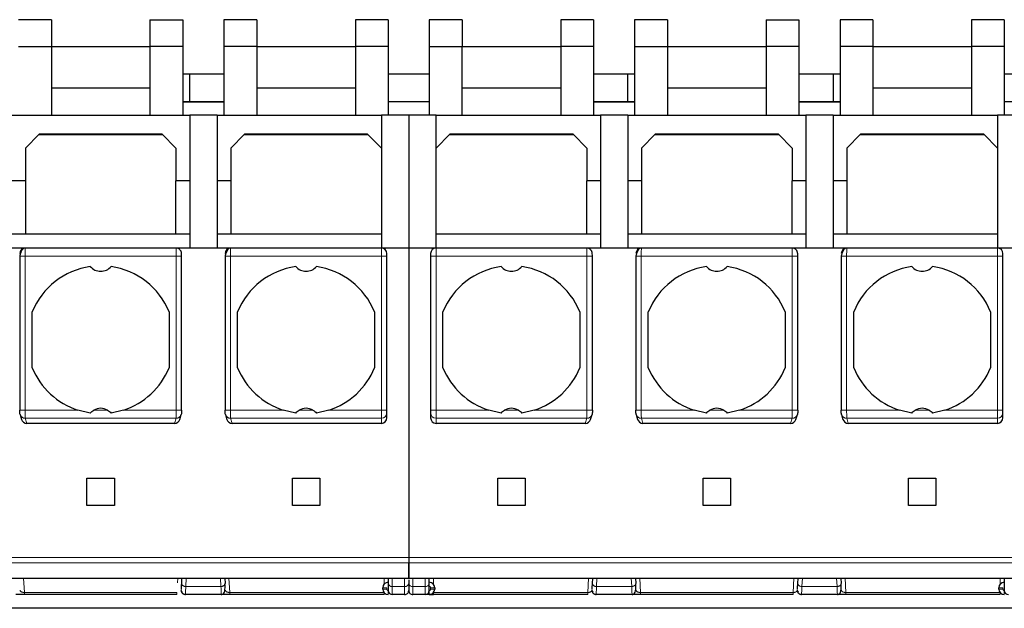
# Model space of a CAD drawing. Header units: millimetres. Extents: x 5 to 418, y 2 to 292.
# Tile 3 of 36: x 102 to 120, y 102 to 113. Entities that reach past the tile are written whole.
import ezdxf

# ---------------------------------------------------------------- set-up
doc = ezdxf.new("R2010")
doc.units = ezdxf.units.MM

msp = doc.modelspace()

# ---------------------------------------------------------------- linework, layer by layer
at = {"color": 7, "linetype": 'Continuous', "lineweight": 25}
for p, q in [((102.3608, 112.5036), (101.7608, 112.5036)), ((102.3608, 112.5036), (102.3608, 112.0122)), ((104.1608, 112.5036), (104.7608, 112.5036)), ((104.1608, 112.5036), (104.1608, 112.0122)), ((104.7608, 112.5036), (104.7608, 112.0122)), ((105.5108, 112.5036), (105.5108, 112.0122)), ((106.1108, 112.5036), (105.5108, 112.5036)), ((106.1108, 112.5036), (106.1108, 112.0122)), ((108.5108, 112.5036), (107.9108, 112.5036)), ((107.9108, 112.5036), (107.9108, 112.0122)), ((108.5108, 112.5036), (108.5108, 112.0122)), ((109.8608, 112.5036), (109.2608, 112.5036)), ((109.2608, 112.5036), (109.2608, 112.0122)), ((109.8608, 112.5036), (109.8608, 112.0122)), ((112.2608, 112.5036), (111.6608, 112.5036)), ((111.6608, 112.5036), (111.6608, 112.0122)), ((112.2608, 112.5036), (112.2608, 112.0122)), ((113.0108, 112.5036), (113.0108, 112.0122)), ((113.6108, 112.5036), (113.0108, 112.5036)), ((113.6108, 112.5036), (113.6108, 112.0122)), ((115.4108, 112.5036), (115.4108, 112.0122)), ((115.4108, 112.5036), (116.0108, 112.5036)), ((116.0108, 112.5036), (116.0108, 112.0122)), ((117.3608, 112.5036), (116.7608, 112.5036)), ((116.7608, 112.5036), (116.7608, 112.0122)), ((117.3608, 112.5036), (117.3608, 112.0122)), ((119.7608, 112.5036), (119.1608, 112.5036)), ((119.1608, 112.5036), (119.1608, 112.0122)), ((119.7608, 112.5036), (119.7608, 112.0122)), ((101.7608, 112.0122), (102.3608, 112.0122)), ((102.3608, 112.0122), (102.3608, 110.7622)), ((102.3608, 112.0122), (104.1608, 112.0122)), ((104.7608, 112.0122), (104.1608, 112.0122)), ((104.1608, 112.0122), (104.1608, 110.7622)), ((104.7608, 112.0122), (104.7608, 110.7622)), ((106.1108, 112.0122), (105.5108, 112.0122)), ((105.5108, 112.0122), (105.5108, 110.7622)), ((106.1108, 112.0122), (106.1108, 110.7622)), ((106.1108, 112.0122), (107.9108, 112.0122)), ((108.5108, 112.0122), (107.9108, 112.0122)), ((107.9108, 112.0122), (107.9108, 110.7622)), ((108.5108, 112.0122), (108.5108, 110.7622)), ((109.2608, 112.0122), (109.8608, 112.0122)), ((109.2608, 112.0122), (109.2608, 110.7622)), ((109.8608, 110.7622), (109.8608, 112.0122)), ((109.8608, 112.0122), (111.6608, 112.0122)), ((112.2608, 112.0122), (111.6608, 112.0122)), ((111.6608, 112.0122), (111.6608, 110.7622)), ((112.2608, 112.0122), (112.2608, 110.7622)), ((113.0108, 112.0122), (113.6108, 112.0122)), ((113.0108, 112.0122), (113.0108, 110.7622)), ((113.6108, 112.0122), (113.6108, 110.7622)), ((113.6108, 112.0122), (115.4108, 112.0122)), ((116.0108, 112.0122), (115.4108, 112.0122)), ((115.4108, 112.0122), (115.4108, 110.7622)), ((116.0108, 112.0122), (116.0108, 110.7622)), ((117.3608, 112.0122), (116.7608, 112.0122)), ((116.7608, 112.0122), (116.7608, 110.7622)), ((117.3608, 112.0122), (117.3608, 110.7622)), ((117.3608, 112.0122), (119.1608, 112.0122)), ((119.7608, 112.0122), (119.1608, 112.0122)), ((119.1608, 112.0122), (119.1608, 110.7622)), ((119.7608, 112.0122), (119.7608, 110.7622)), ((105.5108, 111.5122), (104.7608, 111.5122)), ((104.8858, 111.0122), (104.8858, 111.5122)), ((109.2608, 111.5122), (108.5108, 111.5122)), ((113.0108, 111.5122), (112.2608, 111.5122)), ((112.8858, 111.0122), (112.8858, 111.5122)), ((116.7608, 111.5122), (116.0108, 111.5122)), ((116.6358, 111.5122), (116.6358, 111.0122)), ((123.9408, 111.5122), (119.7608, 111.5122)), ((102.3608, 111.2622), (104.1608, 111.2622)), ((106.1108, 111.2622), (107.9108, 111.2622)), ((109.8608, 111.2622), (111.6608, 111.2622)), ((113.6108, 111.2622), (115.4108, 111.2622)), ((117.3608, 111.2622), (119.1608, 111.2622)), ((104.7608, 111.0122), (105.5108, 111.0122)), ((104.7608, 111.0072), (105.5108, 111.0072)), ((108.5108, 111.0122), (109.2608, 111.0122)), ((112.2608, 111.0122), (113.0108, 111.0122)), ((112.2608, 111.0072), (113.0108, 111.0072)), ((116.0108, 111.0122), (116.7608, 111.0122)), ((116.0108, 111.0072), (116.7608, 111.0072)), ((119.7608, 111.0122), (120.8858, 111.0122)), ((101.6358, 110.7622), (104.8858, 110.7622)), ((105.3858, 110.7622), (104.8858, 110.7622)), ((104.8858, 110.7622), (104.8858, 108.3372)), ((105.3858, 110.7622), (105.3858, 108.3372)), ((105.3858, 110.7622), (108.3858, 110.7622)), ((108.8858, 110.7622), (108.3858, 110.7622)), ((108.3858, 110.7622), (108.3858, 108.3372)), ((109.3858, 110.7622), (108.8858, 110.7622)), ((108.8858, 110.7622), (108.8858, 108.3372)), ((109.3858, 108.3372), (109.3858, 110.7622)), ((109.3858, 110.7622), (112.3858, 110.7622)), ((112.8858, 110.7622), (112.3858, 110.7622)), ((112.3858, 110.7622), (112.3858, 108.3372)), ((112.8858, 110.7622), (112.8858, 108.3372)), ((112.8858, 110.7622), (116.1358, 110.7622)), ((116.6358, 110.7622), (116.1358, 110.7622)), ((116.1358, 110.7622), (116.1358, 108.3372)), ((116.6358, 110.7622), (116.6358, 108.3372)), ((116.6358, 110.7622), (119.6358, 110.7622)), ((120.1358, 110.7622), (119.6358, 110.7622)), ((119.6358, 110.7622), (119.6358, 108.3372)), ((102.1358, 110.4122), (101.8858, 110.1622)), ((104.3925, 110.4055), (102.1291, 110.4055)), ((104.3858, 110.4122), (102.1358, 110.4122)), ((104.6358, 110.1622), (104.3858, 110.4122)), ((105.8858, 110.4122), (105.6358, 110.1622)), ((108.1425, 110.4055), (105.8791, 110.4055)), ((108.1358, 110.4122), (105.8858, 110.4122)), ((108.3858, 110.1622), (108.1358, 110.4122)), ((109.6358, 110.4122), (109.3858, 110.1622)), ((111.8925, 110.4055), (109.6291, 110.4055)), ((111.8858, 110.4122), (109.6358, 110.4122)), ((112.1358, 110.1622), (111.8858, 110.4122)), ((113.3858, 110.4122), (113.1358, 110.1622)), ((115.6425, 110.4055), (113.3791, 110.4055)), ((115.6358, 110.4122), (113.3858, 110.4122)), ((115.8858, 110.1622), (115.6358, 110.4122)), ((117.1358, 110.4122), (116.8858, 110.1622)), ((119.3925, 110.4055), (117.1291, 110.4055)), ((119.3858, 110.4122), (117.1358, 110.4122)), ((119.6358, 110.1622), (119.3858, 110.4122)), ((101.8858, 110.1622), (101.8858, 109.5622)), ((104.6358, 110.1622), (104.6358, 109.5622)), ((105.6358, 110.1622), (105.6358, 109.5622)), ((112.1358, 110.1622), (112.1358, 109.5622)), ((113.1358, 110.1622), (113.1358, 109.5622)), ((115.8858, 110.1622), (115.8858, 109.5622)), ((116.8858, 110.1622), (116.8858, 109.5622)), ((101.8858, 109.5622), (101.6358, 109.5622)), ((101.8858, 109.5622), (101.8858, 108.5872)), ((104.8858, 109.5622), (104.6358, 109.5622)), ((104.6358, 108.5872), (104.6358, 109.5622)), ((105.6358, 109.5622), (105.3858, 109.5622)), ((105.6358, 109.5622), (105.6358, 108.5872)), ((112.1358, 108.5872), (112.1358, 109.5622)), ((112.3858, 109.5622), (112.1358, 109.5622)), ((113.1358, 109.5622), (112.8858, 109.5622)), ((113.1358, 109.5622), (113.1358, 108.5872)), ((116.1358, 109.5622), (115.8858, 109.5622)), ((115.8858, 108.5872), (115.8858, 109.5622)), ((116.8858, 109.5622), (116.6358, 109.5622)), ((116.8858, 109.5622), (116.8858, 108.5872)), ((101.8858, 108.5872), (101.6358, 108.5872)), ((104.6358, 108.5872), (101.8858, 108.5872)), ((104.8858, 108.5872), (104.6358, 108.5872)), ((105.6358, 108.5872), (105.3858, 108.5872)), ((108.3858, 108.5872), (105.6358, 108.5872)), ((112.1358, 108.5872), (109.3858, 108.5872)), ((112.3858, 108.5872), (112.1358, 108.5872)), ((113.1358, 108.5872), (112.8858, 108.5872)), ((115.8858, 108.5872), (113.1358, 108.5872)), ((116.1358, 108.5872), (115.8858, 108.5872)), ((116.8858, 108.5872), (116.6358, 108.5872)), ((119.6358, 108.5872), (116.8858, 108.5872)), ((101.8847, 108.3372), (100.8869, 108.3372)), ((104.6369, 108.3372), (101.8847, 108.3372)), ((105.6347, 108.3372), (104.6369, 108.3372)), ((108.3858, 108.3372), (105.6347, 108.3372)), ((108.8858, 108.3372), (108.3858, 108.3372)), ((108.4858, 108.1872), (108.4858, 108.2372)), ((108.8858, 108.3372), (108.8858, 102.6872)), ((109.3858, 108.3372), (108.8858, 108.3372)), ((109.2858, 108.2372), (109.2858, 108.1872)), ((112.1369, 108.3372), (109.3858, 108.3372)), ((113.1347, 108.3372), (112.1369, 108.3372)), ((115.8869, 108.3372), (113.1347, 108.3372)), ((116.8847, 108.3372), (115.8869, 108.3372)), ((119.6358, 108.3372), (116.8847, 108.3372)), ((120.1358, 108.3372), (119.6358, 108.3372)), ((119.7358, 108.1872), (119.7358, 108.2372)), ((101.7821, 108.1872), (101.7821, 105.3777)), ((104.7395, 105.3777), (104.7395, 108.1872)), ((105.5321, 108.1872), (105.5321, 105.3777)), ((108.4858, 105.3777), (108.4858, 108.1872)), ((109.2858, 108.1872), (109.2858, 105.3777)), ((112.2395, 105.3777), (112.2395, 108.1872)), ((113.0321, 108.1872), (113.0321, 105.3777)), ((115.9895, 105.3777), (115.9895, 108.1872)), ((116.7821, 108.1872), (116.7821, 105.3777)), ((119.7358, 105.3777), (119.7358, 108.1872)), ((102.0108, 106.1523), (102.0108, 107.1721)), ((104.5108, 107.1721), (104.5108, 106.1523)), ((105.7608, 106.1523), (105.7608, 107.1721)), ((108.2608, 107.1721), (108.2608, 106.1523)), ((109.5108, 106.1523), (109.5108, 107.1721)), ((112.0108, 107.1721), (112.0108, 106.1523)), ((113.2608, 106.1523), (113.2608, 107.1721)), ((115.7608, 107.1721), (115.7608, 106.1523)), ((117.0108, 106.1523), (117.0108, 107.1721)), ((119.5108, 107.1721), (119.5108, 106.1523)), ((103.0715, 105.3255), (102.8455, 105.3777)), ((103.6761, 105.3777), (103.4501, 105.3255)), ((106.8215, 105.3255), (106.5955, 105.3777)), ((107.4261, 105.3777), (107.2001, 105.3255)), ((110.5715, 105.3255), (110.3455, 105.3777)), ((111.1761, 105.3777), (110.9501, 105.3255)), ((114.3215, 105.3255), (114.0955, 105.3777)), ((114.9261, 105.3777), (114.7001, 105.3255)), ((118.0715, 105.3255), (117.8455, 105.3777)), ((118.6761, 105.3777), (118.4501, 105.3255)), ((101.7884, 105.2999), (101.8151, 105.2102)), ((104.7065, 105.2102), (104.7332, 105.2999)), ((105.5384, 105.2999), (105.5651, 105.2102)), ((108.4858, 105.2387), (108.4858, 105.3284)), ((109.2858, 105.3284), (109.2858, 105.2387)), ((112.2065, 105.2102), (112.2332, 105.2999)), ((113.0384, 105.2999), (113.0651, 105.2102)), ((115.9565, 105.2102), (115.9832, 105.2999)), ((116.7884, 105.2999), (116.8151, 105.2102)), ((119.7358, 105.2387), (119.7358, 105.3284)), ((104.6097, 105.1372), (101.9118, 105.1372)), ((108.3858, 105.1372), (105.6618, 105.1372)), ((112.1097, 105.1372), (109.3858, 105.1372)), ((115.8597, 105.1372), (113.1618, 105.1372)), ((119.6358, 105.1372), (116.9118, 105.1372)), ((103.0108, 104.1372), (103.5108, 104.1372)), ((103.0108, 103.6372), (103.0108, 104.1372)), ((103.5108, 104.1372), (103.5108, 103.6372)), ((106.7608, 104.1372), (107.2608, 104.1372)), ((106.7608, 103.6372), (106.7608, 104.1372)), ((107.2608, 104.1372), (107.2608, 103.6372)), ((110.5108, 104.1372), (111.0108, 104.1372)), ((110.5108, 103.6372), (110.5108, 104.1372)), ((111.0108, 104.1372), (111.0108, 103.6372)), ((114.2608, 104.1372), (114.7608, 104.1372)), ((114.2608, 103.6372), (114.2608, 104.1372)), ((114.7608, 104.1372), (114.7608, 103.6372)), ((118.0108, 104.1372), (118.5108, 104.1372)), ((118.0108, 103.6372), (118.0108, 104.1372)), ((118.5108, 104.1372), (118.5108, 103.6372)), ((103.5108, 103.6372), (103.0108, 103.6372)), ((107.2608, 103.6372), (106.7608, 103.6372)), ((111.0108, 103.6372), (110.5108, 103.6372)), ((114.7608, 103.6372), (114.2608, 103.6372)), ((118.5108, 103.6372), (118.0108, 103.6372)), ((108.8858, 102.6872), (108.8858, 102.5917)), ((97.6358, 102.3146), (108.8858, 102.3146)), ((104.74, 102.2156), (104.7452, 102.3146)), ((105.5264, 102.3146), (105.5316, 102.2156)), ((108.5108, 102.3146), (108.5108, 102.2117)), ((108.8858, 102.3146), (120.1358, 102.3146)), ((109.2608, 102.2117), (109.2608, 102.3146)), ((112.24, 102.2156), (112.2452, 102.3146)), ((113.0264, 102.3146), (113.0316, 102.2156)), ((115.99, 102.2156), (115.9952, 102.3146)), ((116.7764, 102.3146), (116.7816, 102.2156)), ((119.7608, 102.3146), (119.7608, 102.2117)), ((108.4108, 102.1122), (108.4108, 102.1372)), ((108.8858, 102.2826), (108.8858, 102.2117)), ((108.8858, 102.2521), (108.8858, 102.2117)), ((109.3608, 102.1372), (109.3608, 102.1122)), ((119.6608, 102.1122), (119.6608, 102.1372)), ((104.6543, 102.0122), (101.8673, 102.0122)), ((104.7341, 102.0771), (104.7447, 102.0573)), ((105.4632, 102.0122), (104.8084, 102.0122)), ((108.4358, 102.0122), (105.6173, 102.0122)), ((108.8108, 102.0122), (108.5858, 102.0122)), ((109.1858, 102.0122), (108.9608, 102.0122)), ((112.1542, 102.0122), (109.3358, 102.0122)), ((112.2341, 102.0771), (112.2447, 102.0573)), ((112.9632, 102.0122), (112.3084, 102.0122)), ((115.9043, 102.0122), (113.1173, 102.0122)), ((115.9841, 102.0771), (115.9947, 102.0573)), ((116.7132, 102.0122), (116.0584, 102.0122)), ((119.6858, 102.0122), (116.8673, 102.0122)), ((133.8858, 101.7622), (83.8858, 101.7622))]:
    msp.add_line(p, q, dxfattribs=at)
at = {"color": 7, "linetype": 'Continuous', "lineweight": 18}
for p, q in [((108.3858, 108.1872), (108.3858, 108.3372)), ((109.3858, 108.3372), (109.3858, 108.1872)), ((119.6358, 108.1872), (119.6358, 108.3372)), ((101.8821, 105.3777), (101.8821, 108.1872)), ((101.8821, 108.1872), (104.6395, 108.1872)), ((104.6395, 108.1872), (104.6395, 105.3777)), ((104.7395, 108.1872), (104.6395, 108.1872)), ((105.6321, 105.3777), (105.6321, 108.1872)), ((105.6321, 108.1872), (108.3858, 108.1872)), ((108.3858, 105.3777), (108.3858, 108.1872)), ((108.4858, 108.1872), (108.3858, 108.1872)), ((109.3858, 108.1872), (109.2858, 108.1872)), ((109.3858, 108.1872), (109.3858, 105.3777)), ((109.3858, 108.1872), (112.1395, 108.1872)), ((112.1395, 108.1872), (112.1395, 105.3777)), ((112.2395, 108.1872), (112.1395, 108.1872)), ((113.1321, 105.3777), (113.1321, 108.1872)), ((113.1321, 108.1872), (115.8895, 108.1872)), ((115.8895, 108.1872), (115.8895, 105.3777)), ((115.9895, 108.1872), (115.8895, 108.1872)), ((116.8821, 105.3777), (116.8821, 108.1872)), ((116.8821, 108.1872), (119.6358, 108.1872)), ((119.6358, 105.3777), (119.6358, 108.1872)), ((119.7358, 108.1872), (119.6358, 108.1872)), ((101.7821, 105.3777), (101.8821, 105.3777)), ((102.8455, 105.3777), (101.8821, 105.3777)), ((103.3876, 105.3777), (103.134, 105.3777)), ((104.6395, 105.3777), (103.6761, 105.3777)), ((105.5321, 105.3777), (105.6321, 105.3777)), ((106.5955, 105.3777), (105.6321, 105.3777)), ((107.1376, 105.3777), (106.884, 105.3777)), ((108.3858, 105.3777), (107.4261, 105.3777)), ((108.3858, 105.23), (108.3858, 105.3777)), ((108.3858, 105.3777), (108.4858, 105.3777)), ((109.2858, 105.3777), (109.3858, 105.3777)), ((110.3455, 105.3777), (109.3858, 105.3777)), ((109.3858, 105.23), (109.3858, 105.3777)), ((110.8876, 105.3777), (110.634, 105.3777)), ((112.1395, 105.3777), (111.1761, 105.3777)), ((113.0321, 105.3777), (113.1321, 105.3777)), ((114.0955, 105.3777), (113.1321, 105.3777)), ((114.6376, 105.3777), (114.384, 105.3777)), ((115.8895, 105.3777), (114.9261, 105.3777)), ((116.7821, 105.3777), (116.8821, 105.3777)), ((117.8455, 105.3777), (116.8821, 105.3777)), ((118.3876, 105.3777), (118.134, 105.3777)), ((119.6358, 105.3777), (118.6761, 105.3777)), ((119.6358, 105.23), (119.6358, 105.3777)), ((119.6358, 105.3777), (119.7358, 105.3777)), ((104.6373, 105.23), (101.8843, 105.23)), ((101.9118, 105.1372), (101.8843, 105.23)), ((104.6097, 105.1372), (104.6373, 105.23)), ((108.3858, 105.23), (105.6343, 105.23)), ((105.6618, 105.1372), (105.6343, 105.23)), ((108.3858, 105.1372), (108.3858, 105.23)), ((112.1373, 105.23), (109.3858, 105.23)), ((109.3858, 105.1372), (109.3858, 105.23)), ((112.1097, 105.1372), (112.1373, 105.23)), ((115.8873, 105.23), (113.1343, 105.23)), ((113.1618, 105.1372), (113.1343, 105.23)), ((115.8597, 105.1372), (115.8873, 105.23)), ((119.6358, 105.23), (116.8843, 105.23)), ((116.9118, 105.1372), (116.8843, 105.23)), ((119.6358, 105.1372), (119.6358, 105.23)), ((97.6358, 102.6872), (108.8858, 102.6872)), ((108.8858, 102.6872), (120.1358, 102.6872)), ((108.8858, 102.5917), (97.6358, 102.5917)), ((120.1358, 102.5917), (108.8858, 102.5917)), ((101.8673, 102.0497), (101.8535, 102.3146)), ((104.6681, 102.3146), (104.6637, 102.2296)), ((104.8149, 102.1586), (104.8231, 102.3146)), ((105.4485, 102.3146), (105.4567, 102.1586)), ((105.6173, 102.0497), (105.6035, 102.3146)), ((108.4358, 102.2018), (108.4358, 102.3146)), ((108.5858, 102.3146), (108.5858, 102.1586)), ((108.8108, 102.3146), (108.8108, 102.1586)), ((108.9608, 102.1586), (108.9608, 102.3146)), ((109.1858, 102.1586), (109.1858, 102.3146)), ((109.3358, 102.3146), (109.3358, 102.2033)), ((112.1681, 102.3146), (112.1542, 102.0497)), ((112.3149, 102.1586), (112.3231, 102.3146)), ((112.9485, 102.3146), (112.9567, 102.1586)), ((113.1173, 102.0497), (113.1035, 102.3146)), ((115.9181, 102.3146), (115.9042, 102.0497)), ((116.0649, 102.1586), (116.0731, 102.3146)), ((116.6985, 102.3146), (116.7067, 102.1586)), ((116.8673, 102.0497), (116.8535, 102.3146)), ((119.6858, 102.2018), (119.6858, 102.3146)), ((105.4567, 102.1586), (104.8149, 102.1586)), ((108.4108, 102.1372), (108.4858, 102.1372)), ((108.4858, 102.1122), (108.4858, 102.1372)), ((108.8108, 102.1586), (108.5858, 102.1586)), ((108.5858, 102.1586), (108.5858, 102.0122)), ((108.8108, 102.1586), (108.8108, 102.0122)), ((109.1858, 102.1586), (108.9608, 102.1586)), ((108.9608, 102.0122), (108.9608, 102.1586)), ((109.1858, 102.0122), (109.1858, 102.1586)), ((109.2858, 102.1372), (109.2858, 102.1122)), ((109.2858, 102.1372), (109.3608, 102.1372)), ((112.9567, 102.1586), (112.3149, 102.1586)), ((116.7067, 102.1586), (116.0649, 102.1586)), ((119.6608, 102.1372), (119.7358, 102.1372)), ((119.7358, 102.1122), (119.7358, 102.1372)), ((104.6543, 102.0497), (101.8673, 102.0497)), ((104.6543, 102.0122), (104.6543, 102.0497)), ((108.4327, 102.0497), (105.6173, 102.0497)), ((108.4858, 102.1122), (108.4108, 102.1122)), ((108.4358, 102.0122), (108.4358, 102.0461)), ((109.2608, 102.0122), (109.2608, 102.0872)), ((109.3608, 102.1122), (109.2858, 102.1122)), ((109.3358, 102.0122), (109.3358, 102.0461)), ((112.1542, 102.0497), (109.3389, 102.0497)), ((112.1542, 102.0122), (112.1542, 102.0497)), ((115.9043, 102.0497), (113.1173, 102.0497)), ((115.9043, 102.0122), (115.9043, 102.0497)), ((119.6827, 102.0497), (116.8673, 102.0497)), ((119.7358, 102.1122), (119.6608, 102.1122)), ((119.6858, 102.0122), (119.6858, 102.0461))]:
    msp.add_line(p, q, dxfattribs=at)
at = {"color": 7, "linetype": 'Continuous', "lineweight": 25, "flags": 128}
for points in [[(101.7884, 105.2999), (101.7862, 105.3091), (101.7844, 105.3284)], [(104.7372, 105.3284), (104.7354, 105.3091), (104.7332, 105.2999)], [(105.5384, 105.2999), (105.5362, 105.3091), (105.5344, 105.3284)], [(112.2372, 105.3284), (112.2354, 105.3091), (112.2332, 105.2999)], [(113.0384, 105.2999), (113.0362, 105.3091), (113.0344, 105.3284)], [(115.9872, 105.3284), (115.9854, 105.3091), (115.9832, 105.2999)], [(116.7884, 105.2999), (116.7862, 105.3091), (116.7844, 105.3284)]]:
    msp.add_lwpolyline(points, dxfattribs=at)
at = {"color": 7, "linetype": 'Continuous', "lineweight": 25}
for centre, radius, start, end in [((101.8848, 108.2373), 0.0999, 90.03931, 180.03926), ((105.6348, 108.2373), 0.0999, 90.03931, 180.03926), ((108.3858, 108.2372), 0.1, 360, 90), ((109.3858, 108.2372), 0.1, 90, 180), ((113.1348, 108.2373), 0.0999, 90.03931, 180.03926), ((116.8848, 108.2373), 0.0999, 90.03931, 180.03926), ((119.6358, 108.2372), 0.1, 360, 90), ((103.2608, 106.6622), 1.35, 98.05932, 157.80839), ((103.2608, 108.1622), 0.25, 220.79339, 319.20661), ((103.2608, 106.6622), 1.35, 22.19161, 81.94068), ((107.0108, 106.6622), 1.35, 98.05932, 157.80839), ((107.0108, 108.1622), 0.25, 220.79339, 319.20661), ((107.0108, 106.6622), 1.35, 22.19161, 81.94068), ((110.7608, 106.6622), 1.35, 98.05932, 157.80839), ((110.7608, 108.1622), 0.25, 220.79339, 319.20661), ((110.7608, 106.6622), 1.35, 22.19161, 81.94068), ((114.5108, 106.6622), 1.35, 98.05932, 157.80839), ((114.5108, 108.1622), 0.25, 220.79339, 319.20661), ((114.5108, 106.6622), 1.35, 22.19161, 81.94068), ((118.2608, 106.6622), 1.35, 98.05932, 157.80839), ((118.2608, 108.1622), 0.25, 220.79339, 319.20661), ((118.2608, 106.6622), 1.35, 22.19161, 81.94068), ((103.2608, 106.6622), 1.35, 202.19161, 252.08207), ((103.2608, 106.6622), 1.35, 287.91793, 337.80839), ((107.0108, 106.6622), 1.35, 202.19161, 252.08207), ((107.0108, 106.6622), 1.35, 287.91793, 337.80839), ((110.7608, 106.6622), 1.35, 202.19161, 252.08207), ((110.7608, 106.6622), 1.35, 287.91793, 337.80839), ((114.5108, 106.6622), 1.35, 202.19161, 252.08207), ((114.5108, 106.6622), 1.35, 287.91793, 337.80839), ((118.2608, 106.6622), 1.35, 202.19161, 252.08207), ((118.2608, 106.6622), 1.35, 287.91793, 337.80839), ((103.2608, 105.1622), 0.25, 59.53361, 120.46639), ((107.0108, 105.1622), 0.25, 59.53361, 120.46639), ((110.7608, 105.1622), 0.25, 59.53361, 120.46639), ((114.5108, 105.1622), 0.25, 59.53361, 120.46639), ((118.2608, 105.1622), 0.25, 59.53361, 120.46639), ((108.5108, 102.1372), 0.1, 90, 180), ((109.2608, 102.1372), 0.1, 360, 90), ((119.7608, 102.1372), 0.1, 90, 180), ((108.5108, 102.1122), 0.1, 180, 270), ((108.5858, 102.0872), 0.075, 180, 270), ((108.8108, 102.0872), 0.075, 270, 0.00023), ((108.9608, 102.0872), 0.075, 179.99727, 270), ((109.1858, 102.0872), 0.075, 270, 0), ((109.2608, 102.1122), 0.1, 270, 360), ((119.7608, 102.1122), 0.1, 180, 270), ((119.8358, 102.0872), 0.075, 180, 270)]:
    msp.add_arc(centre, radius, start, end, dxfattribs=at)
at = {"color": 7, "linetype": 'Continuous', "lineweight": 18}
for centre, radius, start, end in [((101.8827, 105.3284), 0.0984, 196.78749, 270.94116), ((104.6388, 105.3286), 0.0987, 269.16075, 343.11059), ((105.6327, 105.3284), 0.0984, 196.78749, 270.94116), ((108.3866, 105.3292), 0.0992, 269.56474, 359.55813), ((109.385, 105.3292), 0.0992, 180.44187, 270.43519), ((112.1388, 105.3286), 0.0987, 269.16075, 343.11059), ((113.1327, 105.3284), 0.0984, 196.78749, 270.94116), ((115.8888, 105.3286), 0.0987, 269.16075, 343.11059), ((116.8827, 105.3284), 0.0984, 196.78749, 270.94116), ((119.6366, 105.3292), 0.0992, 269.56474, 359.55813), ((108.5764, 102.2249), 0.067, 191.42175, 278.04947), ((108.8202, 102.2249), 0.067, 261.95053, 348.57825), ((108.9514, 102.2249), 0.067, 191.42175, 278.04947), ((109.1952, 102.2249), 0.067, 261.95023, 348.57971)]:
    msp.add_arc(centre, radius, start, end, dxfattribs=at)
at = {"color": 7, "linetype": 'Continuous', "lineweight": 25}
for centre, major_axis, ratio, start_param, end_param in [((101.9109, 105.2387), (0.029, -0.0975), 0.9834987, 4.712389, 5.998794), ((104.6107, 105.2387), (0.029, 0.0975), 0.9834987, 3.425984, 4.712389), ((105.6609, 105.2387), (0.029, -0.0975), 0.9834987, 4.712389, 5.998794), ((108.3858, 105.2387), (0, 0.1015), 0.9848078, 3.1415927, 4.712389), ((109.3858, 105.2387), (0, -0.1015), 0.9848078, 4.712389, 6.2831853), ((112.1107, 105.2387), (0.029, 0.0975), 0.9834987, 3.425984, 4.712389), ((113.1609, 105.2387), (0.029, -0.0975), 0.9834987, 4.712389, 5.998794), ((115.8607, 105.2387), (0.029, 0.0975), 0.9834987, 3.425984, 4.712389), ((116.9109, 105.2387), (0.029, -0.0975), 0.9834987, 4.712389, 5.998794), ((119.6358, 105.2387), (0, 0.1015), 0.9848078, 3.1415927, 4.712389)]:
    msp.add_ellipse(centre, major_axis=major_axis, ratio=ratio, start_param=start_param, end_param=end_param, dxfattribs=at)
for points, knots in [([(101.869, 108.3359), (101.8638, 108.3345), (101.8536, 108.3315), (101.8384, 108.3177), (101.8242, 108.2984), (101.8115, 108.2749), (101.8008, 108.2498), (101.7925, 108.2255), (101.7865, 108.2038), (101.7843, 108.1925), (101.7833, 108.1872)], [0, 0, 0, 0, 0.1454361, 0.2885028, 0.42728, 0.5598798, 0.6845966, 0.8000645, 0.9053552, 1, 1, 1, 1]), ([(104.7393, 108.1872), (104.7392, 108.1942), (104.739, 108.2171), (104.738, 108.2423), (104.7322, 108.2678), (104.725, 108.2845), (104.7143, 108.3001), (104.6981, 108.3161), (104.6734, 108.332), (104.6534, 108.3353), (104.6423, 108.337)], [0, 0, 0, 0, 0.09831, 0.3215882, 0.4203735, 0.5050658, 0.5833823, 0.6854719, 0.8258006, 1, 1, 1, 1]), ([(105.619, 108.3359), (105.6138, 108.3345), (105.6036, 108.3315), (105.5884, 108.3177), (105.5742, 108.2984), (105.5615, 108.2749), (105.5508, 108.2498), (105.5425, 108.2255), (105.5365, 108.2038), (105.5343, 108.1925), (105.5333, 108.1872)], [0, 0, 0, 0, 0.14543615, 0.28850275, 0.42727997, 0.55987978, 0.68459661, 0.80006446, 0.90535522, 1, 1, 1, 1]), ([(112.2393, 108.1872), (112.2392, 108.1942), (112.239, 108.2171), (112.238, 108.2423), (112.2322, 108.2678), (112.225, 108.2845), (112.2143, 108.3001), (112.1981, 108.3161), (112.1734, 108.332), (112.1534, 108.3353), (112.1423, 108.337)], [0, 0, 0, 0, 0.09831, 0.3215882, 0.4203735, 0.5050658, 0.5833823, 0.6854719, 0.8258006, 1, 1, 1, 1]), ([(113.119, 108.3359), (113.1138, 108.3345), (113.1036, 108.3315), (113.0884, 108.3177), (113.0742, 108.2984), (113.0615, 108.2749), (113.0508, 108.2498), (113.0425, 108.2255), (113.0365, 108.2038), (113.0343, 108.1925), (113.0333, 108.1872)], [0, 0, 0, 0, 0.1454361, 0.2885028, 0.42728, 0.5598798, 0.6845966, 0.8000645, 0.9053552, 1, 1, 1, 1]), ([(115.9893, 108.1872), (115.9892, 108.1942), (115.989, 108.2171), (115.988, 108.2423), (115.9822, 108.2678), (115.975, 108.2845), (115.9643, 108.3001), (115.9481, 108.3161), (115.9234, 108.332), (115.9034, 108.3353), (115.8923, 108.337)], [0, 0, 0, 0, 0.09831, 0.3215882, 0.4203735, 0.5050658, 0.5833823, 0.6854719, 0.8258006, 1, 1, 1, 1]), ([(116.869, 108.3359), (116.8638, 108.3345), (116.8536, 108.3315), (116.8384, 108.3177), (116.8242, 108.2984), (116.8115, 108.2749), (116.8008, 108.2498), (116.7925, 108.2255), (116.7865, 108.2038), (116.7843, 108.1925), (116.7833, 108.1872)], [0, 0, 0, 0, 0.14543615, 0.28850275, 0.42727997, 0.55987978, 0.68459661, 0.80006446, 0.90535522, 1, 1, 1, 1]), ([(101.7844, 105.3284), (101.7841, 105.3302), (101.7834, 105.3337), (101.7827, 105.3469), (101.7823, 105.3619), (101.7823, 105.3724), (101.7822, 105.3777)], [0, 0, 0, 0, 0.274232, 0.5511572, 0.7742461, 1, 1, 1, 1]), ([(103.0715, 105.3255), (103.0799, 105.3346), (103.0983, 105.3544), (103.1215, 105.3695), (103.134, 105.3777)], [0, 0, 0, 0, 0.4579284, 1, 1, 1, 1]), ([(103.3876, 105.3777), (103.4001, 105.3695), (103.4233, 105.3544), (103.4417, 105.3346), (103.4501, 105.3255)], [0, 0, 0, 0, 0.5420716, 1, 1, 1, 1]), ([(104.7393, 105.3777), (104.7393, 105.3713), (104.7392, 105.3585), (104.7387, 105.3433), (104.738, 105.3325), (104.7375, 105.3298), (104.7372, 105.3284)], [0, 0, 0, 0, 0.2725398, 0.5480795, 0.7726163, 1, 1, 1, 1]), ([(105.5344, 105.3284), (105.5341, 105.3302), (105.5334, 105.3337), (105.5327, 105.3469), (105.5323, 105.3619), (105.5323, 105.3724), (105.5322, 105.3777)], [0, 0, 0, 0, 0.274232, 0.5511572, 0.7742461, 1, 1, 1, 1]), ([(106.8215, 105.3255), (106.8299, 105.3346), (106.8483, 105.3544), (106.8715, 105.3695), (106.884, 105.3777)], [0, 0, 0, 0, 0.4579284, 1, 1, 1, 1]), ([(107.1376, 105.3777), (107.1501, 105.3695), (107.1733, 105.3544), (107.1917, 105.3346), (107.2001, 105.3255)], [0, 0, 0, 0, 0.5420716, 1, 1, 1, 1]), ([(108.4858, 105.3284), (108.4858, 105.33), (108.4858, 105.3331), (108.4858, 105.3449), (108.4858, 105.3601), (108.4858, 105.3718), (108.4858, 105.3777)], [0, 0, 0, 0, 0.2484222, 0.4998058, 0.7484511, 1, 1, 1, 1]), ([(109.2858, 105.3777), (109.2858, 105.3719), (109.2858, 105.3602), (109.2858, 105.3451), (109.2858, 105.333), (109.2858, 105.33), (109.2858, 105.3284)], [0, 0, 0, 0, 0.2484224, 0.4998058, 0.7484509, 1, 1, 1, 1]), ([(110.5715, 105.3255), (110.5799, 105.3346), (110.5983, 105.3544), (110.6215, 105.3695), (110.634, 105.3777)], [0, 0, 0, 0, 0.45792843, 1, 1, 1, 1]), ([(110.8876, 105.3777), (110.9001, 105.3695), (110.9233, 105.3544), (110.9417, 105.3346), (110.9501, 105.3255)], [0, 0, 0, 0, 0.5420716, 1, 1, 1, 1]), ([(112.2393, 105.3777), (112.2393, 105.3713), (112.2392, 105.3585), (112.2387, 105.3433), (112.238, 105.3325), (112.2375, 105.3298), (112.2372, 105.3284)], [0, 0, 0, 0, 0.2725398, 0.5480795, 0.7726163, 1, 1, 1, 1]), ([(113.0344, 105.3284), (113.0341, 105.3302), (113.0334, 105.3337), (113.0327, 105.3469), (113.0323, 105.3619), (113.0323, 105.3724), (113.0322, 105.3777)], [0, 0, 0, 0, 0.274232, 0.5511572, 0.7742461, 1, 1, 1, 1]), ([(114.3215, 105.3255), (114.3299, 105.3346), (114.3483, 105.3544), (114.3715, 105.3695), (114.384, 105.3777)], [0, 0, 0, 0, 0.4579284, 1, 1, 1, 1]), ([(114.6376, 105.3777), (114.6501, 105.3695), (114.6733, 105.3544), (114.6917, 105.3346), (114.7001, 105.3255)], [0, 0, 0, 0, 0.5420716, 1, 1, 1, 1]), ([(115.9893, 105.3777), (115.9893, 105.3713), (115.9892, 105.3585), (115.9887, 105.3433), (115.988, 105.3325), (115.9875, 105.3298), (115.9872, 105.3284)], [0, 0, 0, 0, 0.2725398, 0.5480795, 0.7726163, 1, 1, 1, 1]), ([(116.7844, 105.3284), (116.7841, 105.3302), (116.7834, 105.3337), (116.7827, 105.3469), (116.7823, 105.3619), (116.7823, 105.3724), (116.7822, 105.3777)], [0, 0, 0, 0, 0.274232, 0.5511572, 0.7742461, 1, 1, 1, 1]), ([(118.0715, 105.3255), (118.0799, 105.3346), (118.0983, 105.3544), (118.1215, 105.3695), (118.134, 105.3777)], [0, 0, 0, 0, 0.4579284, 1, 1, 1, 1]), ([(118.3876, 105.3777), (118.4001, 105.3695), (118.4233, 105.3544), (118.4417, 105.3346), (118.4501, 105.3255)], [0, 0, 0, 0, 0.5420716, 1, 1, 1, 1]), ([(119.7358, 105.3284), (119.7358, 105.33), (119.7358, 105.3331), (119.7358, 105.3449), (119.7358, 105.3601), (119.7358, 105.3718), (119.7358, 105.3777)], [0, 0, 0, 0, 0.2484222, 0.4998058, 0.7484511, 1, 1, 1, 1]), ([(108.8858, 102.5917), (108.8858, 102.5643), (108.8858, 102.5096), (108.8858, 102.4334), (108.8858, 102.3609), (108.8858, 102.3165), (108.8858, 102.3241), (108.8858, 102.3272)], [0, 0, 0, 0, 0.1385533, 0.276883, 0.4662738, 0.7810704, 1, 1, 1, 1]), ([(108.8858, 102.3249), (108.8858, 102.3251), (108.8858, 102.3255), (108.8858, 102.3829), (108.8858, 102.454), (108.8858, 102.5314), (108.8858, 102.5756), (108.8858, 102.5917)], [0, 0, 0, 0, 0.3613041, 0.5680223, 0.7771395, 0.9186136, 1, 1, 1, 1]), ([(104.7343, 102.1074), (104.7345, 102.1111), (104.7351, 102.1224), (104.7381, 102.1783), (104.74, 102.2156)], [0, 0, 0, 0, 0.333907, 1, 1, 1, 1]), ([(105.4631, 102.0146), (105.466, 102.0147), (105.472, 102.015), (105.4843, 102.018), (105.5067, 102.0298), (105.5241, 102.0605), (105.5326, 102.1152), (105.5314, 102.1729), (105.5308, 102.2056)], [0, 0, 0, 0, 0.0247371, 0.0518118, 0.1183571, 0.317804, 0.6125796, 1, 1, 1, 1]), ([(112.2343, 102.1074), (112.2345, 102.1111), (112.2351, 102.1224), (112.2381, 102.1783), (112.24, 102.2156)], [0, 0, 0, 0, 0.333907, 1, 1, 1, 1]), ([(112.9631, 102.0146), (112.966, 102.0147), (112.972, 102.015), (112.9843, 102.018), (113.0067, 102.0298), (113.0241, 102.0605), (113.0326, 102.1152), (113.0314, 102.1729), (113.0308, 102.2056)], [0, 0, 0, 0, 0.0247371, 0.0518118, 0.1183571, 0.317804, 0.6125796, 1, 1, 1, 1]), ([(115.9843, 102.1074), (115.9845, 102.1111), (115.9851, 102.1224), (115.9881, 102.1783), (115.99, 102.2156)], [0, 0, 0, 0, 0.333907, 1, 1, 1, 1]), ([(116.7131, 102.0146), (116.716, 102.0147), (116.722, 102.015), (116.7343, 102.018), (116.7567, 102.0298), (116.7741, 102.0605), (116.7826, 102.1152), (116.7814, 102.1729), (116.7808, 102.2056)], [0, 0, 0, 0, 0.02473711, 0.05181179, 0.11835707, 0.31780395, 0.61257959, 1, 1, 1, 1]), ([(101.8673, 102.0122), (101.856, 102.0122), (101.8331, 102.0122), (101.8013, 102.0122), (101.773, 102.0122), (101.7433, 102.0122), (101.7183, 102.0122), (101.7149, 102.0122), (101.7132, 102.0122)], [0, 0, 0, 0, 0.1301456, 0.2646137, 0.3919831, 0.5265773, 0.7730368, 1, 1, 1, 1]), ([(104.7377, 102.0647), (104.741, 102.0575), (104.7476, 102.043), (104.7655, 102.0268), (104.7864, 102.0165), (104.8013, 102.0152), (104.8085, 102.0146)], [0, 0, 0, 0, 0.2557902, 0.5159196, 0.767511, 1, 1, 1, 1]), ([(105.6173, 102.0122), (105.606, 102.0122), (105.5831, 102.0122), (105.5513, 102.0122), (105.523, 102.0122), (105.4933, 102.0122), (105.4683, 102.0122), (105.4649, 102.0122), (105.4632, 102.0122)], [0, 0, 0, 0, 0.1301456, 0.2646137, 0.3919831, 0.5265773, 0.7730368, 1, 1, 1, 1]), ([(109.2608, 102.0122), (109.251, 102.0122), (109.2312, 102.0122), (109.2067, 102.0122), (109.1888, 102.0122), (109.1868, 102.0122), (109.1858, 102.0122)], [0, 0, 0, 0, 0.2491266, 0.4998627, 0.7491353, 1, 1, 1, 1]), ([(109.3358, 102.0122), (109.3243, 102.0122), (109.3019, 102.0123), (109.2823, 102.0122), (109.2611, 102.0135), (109.2823, 102.0122), (109.3019, 102.0123), (109.3243, 102.0122), (109.3358, 102.0122)], [0, 0, 0, 0, 0.2101999, 0.4118369, 0.5, 0.5881631, 0.7898001, 1, 1, 1, 1]), ([(112.2377, 102.0647), (112.241, 102.0575), (112.2476, 102.043), (112.2655, 102.0268), (112.2864, 102.0165), (112.3013, 102.0152), (112.3085, 102.0146)], [0, 0, 0, 0, 0.2557902, 0.5159196, 0.767511, 1, 1, 1, 1]), ([(113.1173, 102.0122), (113.106, 102.0122), (113.0831, 102.0122), (113.0513, 102.0122), (113.023, 102.0122), (112.9933, 102.0122), (112.9683, 102.0122), (112.9649, 102.0122), (112.9632, 102.0122)], [0, 0, 0, 0, 0.1301456, 0.2646137, 0.3919831, 0.5265773, 0.7730368, 1, 1, 1, 1]), ([(115.9877, 102.0647), (115.991, 102.0575), (115.9976, 102.043), (116.0155, 102.0268), (116.0364, 102.0165), (116.0513, 102.0152), (116.0585, 102.0146)], [0, 0, 0, 0, 0.2557902, 0.5159196, 0.767511, 1, 1, 1, 1]), ([(116.8673, 102.0122), (116.856, 102.0122), (116.8331, 102.0122), (116.8013, 102.0122), (116.773, 102.0122), (116.7433, 102.0122), (116.7183, 102.0122), (116.7149, 102.0122), (116.7132, 102.0122)], [0, 0, 0, 0, 0.1301456, 0.2646137, 0.3919831, 0.5265773, 0.7730368, 1, 1, 1, 1])]:
    msp.add_open_spline(points, degree=3, knots=knots, dxfattribs=at)
at = {"color": 7, "linetype": 'Continuous', "lineweight": 18}
for points, knots in [([(101.8847, 108.3372), (101.8845, 108.3363), (101.8841, 108.3347), (101.8836, 108.322), (101.8831, 108.3042), (101.8827, 108.2762), (101.8822, 108.2367), (101.8821, 108.2028), (101.8821, 108.1872)], [0, 0, 0, 0, 0.15499787, 0.30149272, 0.43947829, 0.56894878, 0.80134914, 1, 1, 1, 1]), ([(104.6395, 108.1872), (104.6394, 108.2028), (104.6394, 108.2366), (104.6389, 108.2761), (104.6385, 108.3041), (104.638, 108.322), (104.6375, 108.3347), (104.6371, 108.3363), (104.6369, 108.3372)], [0, 0, 0, 0, 0.1981077, 0.430327, 0.5598424, 0.6979637, 0.8446851, 1, 1, 1, 1]), ([(105.6347, 108.3372), (105.6345, 108.3363), (105.6341, 108.3347), (105.6336, 108.322), (105.6331, 108.3042), (105.6327, 108.2762), (105.6322, 108.2367), (105.6321, 108.2028), (105.6321, 108.1872)], [0, 0, 0, 0, 0.1549979, 0.3014927, 0.4394783, 0.5689488, 0.8013491, 1, 1, 1, 1]), ([(112.1395, 108.1872), (112.1394, 108.2028), (112.1394, 108.2366), (112.1389, 108.2761), (112.1385, 108.3041), (112.138, 108.322), (112.1375, 108.3347), (112.1371, 108.3363), (112.1369, 108.3372)], [0, 0, 0, 0, 0.1981077, 0.430327, 0.5598424, 0.6979637, 0.8446851, 1, 1, 1, 1]), ([(113.1347, 108.3372), (113.1345, 108.3363), (113.1341, 108.3347), (113.1336, 108.322), (113.1331, 108.3042), (113.1327, 108.2762), (113.1322, 108.2367), (113.1321, 108.2028), (113.1321, 108.1872)], [0, 0, 0, 0, 0.15499787, 0.30149272, 0.43947829, 0.56894878, 0.80134914, 1, 1, 1, 1]), ([(115.8895, 108.1872), (115.8894, 108.2028), (115.8894, 108.2366), (115.8889, 108.2761), (115.8885, 108.3041), (115.888, 108.322), (115.8875, 108.3347), (115.8871, 108.3363), (115.8869, 108.3372)], [0, 0, 0, 0, 0.19810767, 0.43032702, 0.55984241, 0.69796375, 0.84468508, 1, 1, 1, 1]), ([(116.8847, 108.3372), (116.8845, 108.3363), (116.8841, 108.3347), (116.8836, 108.322), (116.8831, 108.3042), (116.8827, 108.2762), (116.8822, 108.2367), (116.8821, 108.2028), (116.8821, 108.1872)], [0, 0, 0, 0, 0.1549979, 0.3014927, 0.4394783, 0.5689488, 0.8013491, 1, 1, 1, 1]), ([(101.8843, 105.23), (101.8841, 105.2324), (101.8838, 105.237), (101.8832, 105.2552), (101.8826, 105.2865), (101.8822, 105.3317), (101.8821, 105.3629), (101.8821, 105.3777)], [0, 0, 0, 0, 0.147993, 0.2895103, 0.5519987, 0.7888528, 1, 1, 1, 1]), ([(104.6373, 105.23), (104.6375, 105.2323), (104.6378, 105.237), (104.6384, 105.2551), (104.639, 105.2863), (104.6394, 105.3315), (104.6395, 105.3628), (104.6395, 105.3777)], [0, 0, 0, 0, 0.1472058, 0.2881607, 0.5502057, 0.7875079, 1, 1, 1, 1]), ([(105.6343, 105.23), (105.6341, 105.2324), (105.6338, 105.237), (105.6332, 105.2552), (105.6326, 105.2865), (105.6322, 105.3317), (105.6321, 105.3629), (105.6321, 105.3777)], [0, 0, 0, 0, 0.147993, 0.2895103, 0.5519987, 0.7888528, 1, 1, 1, 1]), ([(112.1373, 105.23), (112.1375, 105.2323), (112.1378, 105.237), (112.1384, 105.2551), (112.139, 105.2863), (112.1394, 105.3315), (112.1395, 105.3628), (112.1395, 105.3777)], [0, 0, 0, 0, 0.1472058, 0.2881607, 0.5502057, 0.7875079, 1, 1, 1, 1]), ([(113.1343, 105.23), (113.1341, 105.2324), (113.1338, 105.237), (113.1332, 105.2552), (113.1326, 105.2865), (113.1322, 105.3317), (113.1321, 105.3629), (113.1321, 105.3777)], [0, 0, 0, 0, 0.147993, 0.2895103, 0.5519987, 0.7888528, 1, 1, 1, 1]), ([(115.8873, 105.23), (115.8875, 105.2323), (115.8878, 105.237), (115.8884, 105.2551), (115.889, 105.2863), (115.8894, 105.3315), (115.8895, 105.3628), (115.8895, 105.3777)], [0, 0, 0, 0, 0.1472058, 0.2881607, 0.5502057, 0.7875079, 1, 1, 1, 1]), ([(116.8843, 105.23), (116.8841, 105.2324), (116.8838, 105.237), (116.8832, 105.2552), (116.8826, 105.2865), (116.8822, 105.3317), (116.8821, 105.3629), (116.8821, 105.3777)], [0, 0, 0, 0, 0.147993, 0.28951027, 0.55199873, 0.78885281, 1, 1, 1, 1]), ([(104.8149, 102.1586), (104.8139, 102.1361), (104.8119, 102.0915), (104.8092, 102.0298), (104.8087, 102.0192), (104.8084, 102.0122)], [0, 0, 0, 0, 0.2609473, 0.5149579, 1, 1, 1, 1]), ([(105.4632, 102.0122), (105.4629, 102.0192), (105.4624, 102.0298), (105.4597, 102.0916), (105.4577, 102.1361), (105.4567, 102.1586)], [0, 0, 0, 0, 0.4851977, 0.7391696, 1, 1, 1, 1]), ([(109.2608, 102.1622), (109.2641, 102.1618), (109.2706, 102.1611), (109.2775, 102.1562), (109.2817, 102.1513), (109.285, 102.1455), (109.2855, 102.1405), (109.2858, 102.1372)], [0, 0, 0, 0, 0.2491731, 0.4989908, 0.624116, 0.7460587, 1, 1, 1, 1]), ([(112.3149, 102.1586), (112.3139, 102.1361), (112.3119, 102.0915), (112.3092, 102.0298), (112.3087, 102.0192), (112.3084, 102.0122)], [0, 0, 0, 0, 0.26094732, 0.5149579, 1, 1, 1, 1]), ([(112.9632, 102.0122), (112.9629, 102.0192), (112.9624, 102.0298), (112.9597, 102.0916), (112.9577, 102.1361), (112.9567, 102.1586)], [0, 0, 0, 0, 0.4851976, 0.7391696, 1, 1, 1, 1]), ([(116.0649, 102.1586), (116.0639, 102.1361), (116.0619, 102.0915), (116.0592, 102.0298), (116.0587, 102.0192), (116.0584, 102.0122)], [0, 0, 0, 0, 0.2609473, 0.5149579, 1, 1, 1, 1]), ([(116.7132, 102.0122), (116.7129, 102.0192), (116.7124, 102.0298), (116.7097, 102.0916), (116.7077, 102.1361), (116.7067, 102.1586)], [0, 0, 0, 0, 0.4851977, 0.7391696, 1, 1, 1, 1]), ([(101.8673, 102.0497), (101.8621, 102.0501), (101.8511, 102.0509), (101.8353, 102.0543), (101.8202, 102.0591), (101.8063, 102.0659), (101.7924, 102.0772), (101.7898, 102.0858), (101.7881, 102.0911)], [0, 0, 0, 0, 0.10036754, 0.21266076, 0.34075084, 0.48726179, 0.67928855, 1, 1, 1, 1]), ([(105.6173, 102.0497), (105.6121, 102.0501), (105.6011, 102.0509), (105.5853, 102.0543), (105.5702, 102.0591), (105.5563, 102.0659), (105.5424, 102.0772), (105.5398, 102.0858), (105.5381, 102.0911)], [0, 0, 0, 0, 0.10036754, 0.21266076, 0.34075084, 0.48726179, 0.67928855, 1, 1, 1, 1]), ([(108.5108, 102.0872), (108.5075, 102.0876), (108.501, 102.0883), (108.4941, 102.0932), (108.4899, 102.0981), (108.4866, 102.1039), (108.4861, 102.1089), (108.4858, 102.1122)], [0, 0, 0, 0, 0.2491731, 0.4989908, 0.624116, 0.7460587, 1, 1, 1, 1]), ([(108.5108, 102.0872), (108.5108, 102.0778), (108.5108, 102.0632), (108.5108, 102.0458), (108.5108, 102.0338), (108.5108, 102.0241), (108.5108, 102.0147), (108.5108, 102.0132), (108.5108, 102.0122)], [0, 0, 0, 0, 0.2394567, 0.3683606, 0.5, 0.6316394, 0.7605433, 1, 1, 1, 1]), ([(109.2858, 102.1122), (109.2854, 102.1089), (109.2847, 102.1024), (109.2798, 102.0955), (109.2749, 102.0913), (109.2691, 102.088), (109.2641, 102.0875), (109.2608, 102.0872)], [0, 0, 0, 0, 0.2491731, 0.4989908, 0.624116, 0.7460587, 1, 1, 1, 1]), ([(112.2335, 102.0911), (112.2314, 102.0851), (112.228, 102.0753), (112.2108, 102.0632), (112.1957, 102.0571), (112.1823, 102.0533), (112.1684, 102.0507), (112.1588, 102.05), (112.1542, 102.0497)], [0, 0, 0, 0, 0.3663059, 0.5882697, 0.7084095, 0.8155914, 0.9118546, 1, 1, 1, 1]), ([(113.1173, 102.0497), (113.1121, 102.0501), (113.1011, 102.0509), (113.0853, 102.0543), (113.0702, 102.0591), (113.0563, 102.0659), (113.0424, 102.0772), (113.0398, 102.0858), (113.0381, 102.0911)], [0, 0, 0, 0, 0.1003675, 0.2126608, 0.3407508, 0.4872618, 0.6792886, 1, 1, 1, 1]), ([(115.9835, 102.0911), (115.9814, 102.0851), (115.978, 102.0753), (115.9608, 102.0632), (115.9457, 102.0571), (115.9323, 102.0533), (115.9184, 102.0507), (115.9088, 102.05), (115.9042, 102.0497)], [0, 0, 0, 0, 0.3663059, 0.5882697, 0.7084095, 0.8155914, 0.9118546, 1, 1, 1, 1]), ([(116.8673, 102.0497), (116.8621, 102.0501), (116.8511, 102.0509), (116.8353, 102.0543), (116.8202, 102.0591), (116.8063, 102.0659), (116.7924, 102.0772), (116.7898, 102.0858), (116.7881, 102.0911)], [0, 0, 0, 0, 0.10036754, 0.21266076, 0.34075084, 0.48726179, 0.67928855, 1, 1, 1, 1]), ([(119.7608, 102.0872), (119.7575, 102.0876), (119.751, 102.0883), (119.7441, 102.0932), (119.7399, 102.0981), (119.7366, 102.1039), (119.7361, 102.1089), (119.7358, 102.1122)], [0, 0, 0, 0, 0.2491731, 0.4989908, 0.624116, 0.7460587, 1, 1, 1, 1]), ([(119.7608, 102.0872), (119.7608, 102.0778), (119.7608, 102.0632), (119.7608, 102.0458), (119.7608, 102.0338), (119.7608, 102.0241), (119.7608, 102.0147), (119.7608, 102.0132), (119.7608, 102.0122)], [0, 0, 0, 0, 0.2394567, 0.3683606, 0.5, 0.6316394, 0.7605433, 1, 1, 1, 1])]:
    msp.add_open_spline(points, degree=3, knots=knots, dxfattribs=at)
for points in [[(101.7822, 108.1872), (101.7823, 108.1872), (101.7824, 108.1872), (101.7877, 108.1872), (101.7966, 108.1872), (101.8091, 108.1872), (101.8245, 108.1872), (101.8424, 108.1872), (101.8618, 108.1872), (101.8753, 108.1872), (101.8821, 108.1872)], [(105.5322, 108.1872), (105.5323, 108.1872), (105.5324, 108.1872), (105.5377, 108.1872), (105.5466, 108.1872), (105.5591, 108.1872), (105.5745, 108.1872), (105.5924, 108.1872), (105.6118, 108.1872), (105.6253, 108.1872), (105.6321, 108.1872)], [(113.0322, 108.1872), (113.0323, 108.1872), (113.0324, 108.1872), (113.0377, 108.1872), (113.0466, 108.1872), (113.0591, 108.1872), (113.0745, 108.1872), (113.0924, 108.1872), (113.1118, 108.1872), (113.1253, 108.1872), (113.1321, 108.1872)], [(116.7822, 108.1872), (116.7823, 108.1872), (116.7824, 108.1872), (116.7877, 108.1872), (116.7966, 108.1872), (116.8091, 108.1872), (116.8245, 108.1872), (116.8424, 108.1872), (116.8618, 108.1872), (116.8753, 108.1872), (116.8821, 108.1872)], [(104.7393, 105.3777), (104.7393, 105.3777), (104.7392, 105.3777), (104.7339, 105.3777), (104.725, 105.3777), (104.7125, 105.3777), (104.6971, 105.3777), (104.6792, 105.3777), (104.6598, 105.3777), (104.6462, 105.3777), (104.6395, 105.3777)], [(112.2393, 105.3777), (112.2393, 105.3777), (112.2392, 105.3777), (112.2339, 105.3777), (112.225, 105.3777), (112.2125, 105.3777), (112.1971, 105.3777), (112.1792, 105.3777), (112.1598, 105.3777), (112.1462, 105.3777), (112.1395, 105.3777)], [(115.9893, 105.3777), (115.9893, 105.3777), (115.9892, 105.3777), (115.9839, 105.3777), (115.975, 105.3777), (115.9625, 105.3777), (115.9471, 105.3777), (115.9292, 105.3777), (115.9098, 105.3777), (115.8962, 105.3777), (115.8895, 105.3777)], [(104.8149, 102.1586), (104.8099, 102.159), (104.7998, 102.1597), (104.7854, 102.1633), (104.7721, 102.1688), (104.7606, 102.1761), (104.7512, 102.1847), (104.7445, 102.1945), (104.7403, 102.2049), (104.7401, 102.212), (104.74, 102.2156)], [(105.5316, 102.2156), (105.5315, 102.212), (105.5313, 102.2049), (105.5271, 102.1945), (105.5204, 102.1847), (105.511, 102.1761), (105.4995, 102.1688), (105.4862, 102.1633), (105.4717, 102.1597), (105.4617, 102.159), (105.4567, 102.1586)], [(112.3149, 102.1586), (112.3099, 102.159), (112.2998, 102.1597), (112.2854, 102.1633), (112.2721, 102.1688), (112.2606, 102.1761), (112.2512, 102.1847), (112.2445, 102.1945), (112.2403, 102.2049), (112.2401, 102.212), (112.24, 102.2156)], [(113.0316, 102.2156), (113.0315, 102.212), (113.0313, 102.2049), (113.0271, 102.1945), (113.0204, 102.1847), (113.011, 102.1761), (112.9995, 102.1688), (112.9862, 102.1633), (112.9717, 102.1597), (112.9617, 102.159), (112.9567, 102.1586)], [(116.0649, 102.1586), (116.0599, 102.159), (116.0498, 102.1597), (116.0354, 102.1633), (116.0221, 102.1688), (116.0106, 102.1761), (116.0012, 102.1847), (115.9945, 102.1945), (115.9903, 102.2049), (115.9901, 102.212), (115.99, 102.2156)], [(116.7816, 102.2156), (116.7815, 102.212), (116.7813, 102.2049), (116.7771, 102.1945), (116.7704, 102.1847), (116.761, 102.1761), (116.7495, 102.1688), (116.7362, 102.1633), (116.7217, 102.1597), (116.7117, 102.159), (116.7067, 102.1586)], [(101.8673, 102.0122), (101.8673, 102.0127), (101.8673, 102.0137), (101.8673, 102.0216), (101.8673, 102.0334), (101.8673, 102.0443), (101.8673, 102.0497)], [(105.6173, 102.0122), (105.6173, 102.0127), (105.6173, 102.0137), (105.6173, 102.0216), (105.6173, 102.0334), (105.6173, 102.0443), (105.6173, 102.0497)], [(113.1173, 102.0122), (113.1173, 102.0127), (113.1173, 102.0137), (113.1173, 102.0216), (113.1173, 102.0334), (113.1173, 102.0443), (113.1173, 102.0497)], [(116.8673, 102.0122), (116.8673, 102.0127), (116.8673, 102.0137), (116.8673, 102.0216), (116.8673, 102.0334), (116.8673, 102.0443), (116.8673, 102.0497)]]:
    msp.add_open_spline(points, degree=3, dxfattribs=at)
at = {"color": 7, "linetype": 'Continuous', "lineweight": 25}
for points in [[(108.5108, 102.2117), (108.5108, 102.176), (108.5108, 102.1046), (108.5108, 102.093), (108.5108, 102.0872)], [(108.8858, 102.2117), (108.8858, 102.176), (108.8858, 102.1046), (108.8858, 102.093), (108.8858, 102.0872)], [(108.8858, 102.2117), (108.8858, 102.176), (108.8858, 102.1046), (108.8858, 102.093), (108.8858, 102.0872)], [(109.2608, 102.0872), (109.2608, 102.093), (109.2608, 102.1046), (109.2608, 102.176), (109.2608, 102.2117)], [(119.7608, 102.2117), (119.7608, 102.176), (119.7608, 102.1046), (119.7608, 102.093), (119.7608, 102.0872)], [(104.8084, 102.0122), (104.8033, 102.0125), (104.7932, 102.0131), (104.7786, 102.0179), (104.7652, 102.0252), (104.7536, 102.0352), (104.7442, 102.0473), (104.7376, 102.0611), (104.7336, 102.0759), (104.7335, 102.086), (104.7335, 102.0911)], [(112.3084, 102.0122), (112.3033, 102.0125), (112.2932, 102.0131), (112.2786, 102.0179), (112.2652, 102.0252), (112.2536, 102.0352), (112.2442, 102.0473), (112.2376, 102.0611), (112.2336, 102.0759), (112.2335, 102.086), (112.2335, 102.0911)], [(116.0584, 102.0122), (116.0533, 102.0125), (116.0432, 102.0131), (116.0286, 102.0179), (116.0152, 102.0252), (116.0036, 102.0352), (115.9942, 102.0473), (115.9876, 102.0611), (115.9836, 102.0759), (115.9835, 102.086), (115.9835, 102.0911)]]:
    msp.add_open_spline(points, degree=3, dxfattribs=at)

doc.saveas('drawing.dxf')
